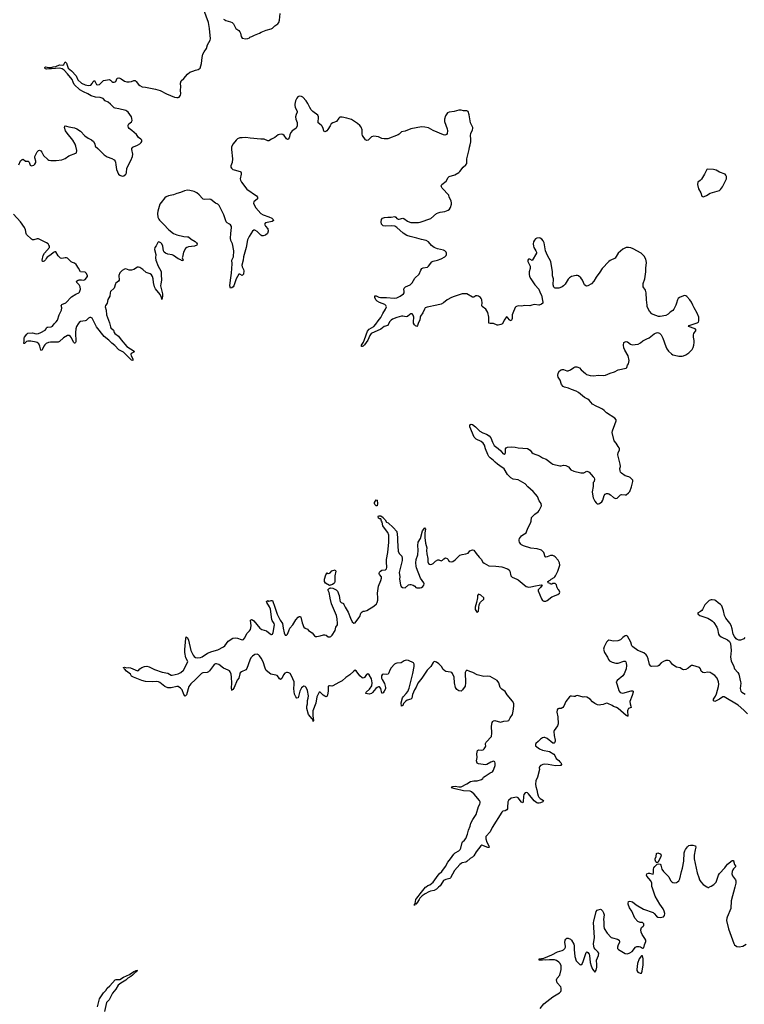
# Model space of a CAD drawing. Header units: inches. Extents: x 1474254 to 1647085, y 640389 to 772279.
# Tile 9 of 85: x 1514667 to 1527117, y 657991 to 674901. Entities that reach past the tile are written whole.
import ezdxf

# ---------------------------------------------------------------- set-up
doc = ezdxf.new("R2010")
doc.units = ezdxf.units.IN
doc.header["$MEASUREMENT"] = 0
for name, color, linetype in [('B5615', 7, 'Continuous'), ('B5616', 7, 'Continuous'), ('B5617', 7, 'Continuous'), ('B5625', 7, 'Continuous'), ('B5626', 7, 'Continuous'), ('B5627', 7, 'Continuous')]:
    doc.layers.add(name, color=color, linetype=linetype)

msp = doc.modelspace()

# ---------------------------------------------------------------- linework, layer by layer
at = {"layer": 'B5615', "color": 6, "elevation": 800}
msp.add_lwpolyline([(1516006, 657950), (1516037, 658083), (1516110, 658190), (1516145, 658230), (1516170, 658270), (1516214, 658306), (1516310, 658409), (1516325, 658415), (1516370, 658414), (1516390, 658419), (1516450, 658455), (1516556, 658504), (1516630, 658556), (1516657, 658563), (1516670, 658571), (1516693, 658570), (1516675, 658565), (1516673, 658550), (1516656, 658544), (1516603, 658490), (1516577, 658470), (1516523, 658437), (1516490, 658407), (1516404, 658356), (1516362, 658318), (1516317, 658250), (1516260, 658180), (1516207, 658070), (1516160, 658020), (1516122, 657870)], dxfattribs=at)
at = {"layer": 'B5616', "color": 6, "elevation": 800}
for points in [[(1516149, 670000), (1516143, 669990), (1516138, 669970), (1516154, 669910), (1516160, 669830), (1516212, 669692), (1516228, 669628), (1516236, 669610), (1516282, 669570), (1516290, 669527), (1516302, 669510), (1516364, 669464), (1516410, 669400), (1516507, 669287), (1516633, 669210), (1516626, 669190), (1516585, 669170), (1516578, 669150), (1516585, 669125), (1516610, 669078), (1516613, 669047), (1516590, 669053), (1516570, 669068), (1516501, 669141), (1516450, 669189), (1516369, 669230), (1516303, 669303), (1516250, 669345), (1516199, 669399), (1516119, 669459), (1515987, 669627), (1515910, 669773), (1515890, 669786), (1515870, 669784), (1515850, 669775), (1515810, 669736), (1515793, 669727), (1515750, 669725), (1515710, 669716), (1515690, 669703), (1515670, 669678), (1515644, 669630), (1515631, 669590), (1515626, 669530), (1515630, 669370), (1515624, 669356), (1515614, 669346), (1515610, 669345), (1515590, 669362), (1515556, 669436), (1515540, 669460), (1515515, 669475), (1515490, 669475), (1515422, 669438), (1515350, 669375), (1515330, 669364), (1515198, 669362), (1515164, 669356), (1515122, 669338), (1515101, 669319), (1515084, 669296), (1515050, 669222), (1515030, 669227), (1515015, 669295), (1514995, 669335), (1514970, 669355), (1514950, 669365), (1514859, 669379), (1514810, 669380), (1514786, 669374), (1514750, 669342), (1514741, 669341), (1514736, 669350), (1514745, 669375), (1514747, 669430), (1514752, 669450), (1514790, 669502), (1514810, 669518), (1514890, 669522), (1514950, 669508), (1514990, 669510), (1515033, 669527), (1515103, 669570), (1515122, 669590), (1515129, 669611), (1515140, 669620), (1515150, 669623), (1515210, 669624), (1515230, 669638), (1515262, 669678), (1515297, 669710), (1515318, 669742), (1515345, 669830), (1515387, 669910), (1515390, 669950), (1515380, 669990), (1515386, 670000)], [(1520000, 665187), (1519990, 665185), (1519923, 665223), (1519904, 665250), (1519905, 665290), (1519930, 665366), (1519950, 665401), (1519970, 665391), (1519990, 665393), (1520000, 665403)], [(1520000, 664966), (1519999, 664970), (1519982, 665062), (1519961, 665110), (1519990, 665136), (1520000, 665139)], [(1520000, 663459), (1519990, 663460), (1519970, 663455), (1519965, 663435), (1519966, 663370), (1519957, 663303), (1519953, 663287), (1519945, 663275), (1519930, 663272), (1519910, 663280), (1519881, 663301), (1519830, 663350), (1519810, 663350), (1519770, 663270), (1519758, 663162), (1519706, 663030), (1519702, 663010), (1519704, 662944), (1519717, 662863), (1519710, 662850), (1519704, 662884), (1519695, 662895), (1519690, 662895), (1519628, 662970), (1519601, 663070), (1519600, 663110), (1519610, 663150), (1519612, 663210), (1519626, 663250), (1519629, 663289), (1519610, 663382), (1519590, 663434), (1519570, 663451), (1519550, 663453), (1519530, 663444), (1519510, 663426), (1519479, 663370), (1519450, 663256), (1519430, 663246), (1519410, 663270), (1519390, 663315), (1519380, 663410), (1519386, 663490), (1519382, 663530), (1519340, 663630), (1519312, 663670), (1519290, 663685), (1519270, 663689), (1519250, 663687), (1519224, 663676), (1519202, 663650), (1519170, 663584), (1519150, 663570), (1519130, 663581), (1519115, 663610), (1519090, 663636), (1519070, 663645), (1519010, 663653), (1518983, 663663), (1518905, 663725), (1518884, 663764), (1518850, 663870), (1518818, 663938), (1518790, 663978), (1518770, 663995), (1518750, 664003), (1518710, 664001), (1518668, 663972), (1518641, 663939), (1518620, 663900), (1518570, 663758), (1518550, 663737), (1518480, 663700), (1518458, 663682), (1518451, 663669), (1518430, 663592), (1518405, 663555), (1518351, 663430), (1518330, 663397), (1518317, 663390), (1518310, 663379), (1518305, 663425), (1518313, 663507), (1518309, 663610), (1518301, 663661), (1518282, 663702), (1518270, 663717), (1518250, 663730), (1518170, 663763), (1518090, 663825), (1518050, 663838), (1518030, 663836), (1518010, 663825), (1517995, 663810), (1517930, 663716), (1517910, 663699), (1517890, 663690), (1517814, 663686), (1517790, 663674), (1517690, 663571), (1517610, 663497), (1517574, 663450), (1517533, 663307), (1517510, 663281), (1517490, 663310), (1517460, 663390), (1517430, 663422), (1517390, 663447), (1517370, 663447), (1517270, 663428), (1517210, 663428), (1517159, 663450), (1517076, 663516), (1517050, 663528), (1517010, 663534), (1516950, 663530), (1516830, 663536), (1516768, 663550), (1516623, 663610), (1516589, 663629), (1516570, 663659), (1516504, 663710), (1516468, 663750), (1516464, 663764), (1516450, 663770), (1516450, 663774), (1516470, 663779), (1516509, 663771), (1516530, 663776), (1516569, 663771), (1516690, 663720), (1516710, 663723), (1516731, 663750), (1516765, 663775), (1516810, 663792), (1516850, 663797), (1516890, 663787), (1516981, 663741), (1517113, 663693), (1517210, 663678), (1517270, 663646), (1517290, 663642), (1517390, 663666), (1517437, 663690), (1517483, 663730), (1517555, 663870), (1517552, 663892), (1517522, 663942), (1517506, 664030), (1517507, 664087), (1517524, 664276), (1517530, 664299), (1517550, 664285), (1517570, 664247), (1517607, 664067), (1517646, 663986), (1517664, 663964), (1517690, 663947), (1517730, 663942), (1517772, 663948), (1517800, 663960), (1517897, 664023), (1517968, 664052), (1518070, 664080), (1518168, 664130), (1518192, 664150), (1518252, 664228), (1518330, 664278), (1518376, 664284), (1518410, 664277), (1518470, 664254), (1518490, 664252), (1518510, 664257), (1518530, 664277), (1518578, 664362), (1518617, 664403), (1518633, 664427), (1518642, 664490), (1518632, 664588), (1518650, 664599), (1518670, 664594), (1518690, 664576), (1518792, 664450), (1518830, 664426), (1518910, 664403), (1518970, 664355), (1518990, 664341), (1518996, 664344), (1519010, 664350), (1519021, 664379), (1519048, 664510), (1519042, 664530), (1519005, 664585), (1519000, 664600), (1518975, 664775), (1518958, 664818), (1518912, 664890), (1518910, 664911), (1518930, 664925), (1518950, 664917), (1518970, 664918), (1518990, 664927), (1519010, 664923), (1519052, 664810), (1519089, 664689), (1519145, 664590), (1519185, 664530), (1519193, 664450), (1519209, 664370), (1519230, 664330), (1519250, 664330), (1519271, 664349), (1519290, 664406), (1519311, 664449), (1519363, 664510), (1519410, 664591), (1519450, 664639), (1519470, 664651), (1519490, 664651), (1519499, 664639), (1519520, 664540), (1519550, 664470), (1519570, 664451), (1519610, 664431), (1519630, 664410), (1519690, 664371), (1519730, 664319), (1519750, 664309), (1519770, 664308), (1519830, 664317), (1519890, 664337), (1519910, 664338), (1519932, 664332), (1519970, 664302), (1519990, 664299), (1520000, 664304)]]:
    msp.add_lwpolyline(points, dxfattribs=at)
at = {"layer": 'B5617', "color": 6, "elevation": 800}
for points in [[(1514650, 672410), (1514684, 672476), (1514710, 672498), (1514730, 672503), (1514770, 672473), (1514811, 672471), (1514832, 672452), (1514850, 672405), (1514870, 672390), (1514910, 672403), (1514930, 672419), (1514945, 672450), (1514945, 672470), (1514928, 672530), (1514928, 672550), (1514970, 672631), (1514990, 672657), (1515010, 672661), (1515030, 672647), (1515050, 672623), (1515077, 672570), (1515150, 672501), (1515170, 672488), (1515204, 672484), (1515297, 672483), (1515390, 672493), (1515450, 672516), (1515510, 672561), (1515632, 672608), (1515643, 672617), (1515648, 672652), (1515633, 672730), (1515622, 672762), (1515581, 672830), (1515482, 672950), (1515457, 672990), (1515436, 673050), (1515441, 673070), (1515450, 673078), (1515470, 673075), (1515510, 673059), (1515610, 673043), (1515650, 673024), (1515710, 672985), (1515788, 672908), (1515846, 672866), (1515899, 672839), (1515935, 672810), (1515956, 672770), (1515966, 672726), (1516010, 672691), (1516119, 672579), (1516170, 672543), (1516250, 672519), (1516290, 672494), (1516310, 672470), (1516315, 672455), (1516318, 672410), (1516332, 672330), (1516366, 672250), (1516390, 672229), (1516430, 672213), (1516458, 672222), (1516490, 672249), (1516502, 672270), (1516508, 672352), (1516578, 672482), (1516603, 672550), (1516610, 672590), (1516592, 672670), (1516596, 672690), (1516609, 672710), (1516622, 672718), (1516690, 672745), (1516729, 672770), (1516753, 672790), (1516766, 672810), (1516764, 672830), (1516758, 672838), (1516749, 672850), (1516710, 672877), (1516677, 672930), (1516597, 672997), (1516550, 673030), (1516535, 673050), (1516530, 673070), (1516532, 673090), (1516545, 673110), (1516590, 673148), (1516598, 673170), (1516594, 673206), (1516586, 673230), (1516562, 673270), (1516530, 673311), (1516510, 673329), (1516490, 673339), (1516370, 673371), (1516310, 673380), (1516290, 673388), (1516230, 673450), (1516190, 673484), (1516134, 673510), (1516102, 673550), (1516050, 673565), (1515970, 673573), (1515894, 673594), (1515838, 673630), (1515762, 673662), (1515698, 673698), (1515606, 673790), (1515586, 673826), (1515571, 673871), (1515491, 673971), (1515433, 674033), (1515396, 674056), (1515350, 674067), (1515214, 674054), (1515170, 674057), (1515130, 674049), (1515110, 674056), (1515098, 674070), (1515100, 674080), (1515110, 674090), (1515170, 674077), (1515210, 674080), (1515241, 674090), (1515290, 674098), (1515350, 674127), (1515410, 674117), (1515427, 674133), (1515450, 674179), (1515473, 674153), (1515503, 674070), (1515560, 674020), (1515636, 673936), (1515668, 673868), (1515730, 673811), (1515790, 673780), (1515849, 673771), (1515890, 673777), (1515914, 673806), (1515930, 673839), (1515950, 673855), (1515989, 673789), (1516010, 673781), (1516038, 673790), (1516106, 673854), (1516210, 673874), (1516230, 673865), (1516250, 673842), (1516269, 673829), (1516290, 673825), (1516310, 673833), (1516318, 673842), (1516345, 673895), (1516370, 673901), (1516390, 673897), (1516410, 673887), (1516470, 673843), (1516510, 673832), (1516550, 673832), (1516590, 673840), (1516630, 673855), (1516650, 673854), (1516670, 673840), (1516709, 673790), (1516730, 673770), (1516770, 673750), (1516830, 673744), (1517002, 673710), (1517083, 673683), (1517190, 673625), (1517330, 673571), (1517370, 673563), (1517390, 673563), (1517408, 673570), (1517430, 673602), (1517437, 673630), (1517433, 673690), (1517438, 673750), (1517433, 673810), (1517440, 673850), (1517490, 673890), (1517553, 673967), (1517590, 674000), (1517644, 674016), (1517690, 674035), (1517734, 674046), (1517770, 674067), (1517794, 674146), (1517802, 674250), (1517814, 674306), (1517837, 674350), (1517876, 674404), (1517897, 674470), (1517939, 674550), (1517943, 674570), (1517927, 674750), (1517909, 674850), (1517830, 675070)], [(1518170, 674911), (1518190, 674897), (1518210, 674886), (1518290, 674863), (1518316, 674850), (1518339, 674830), (1518383, 674750), (1518433, 674713), (1518451, 674691), (1518461, 674670), (1518471, 674610), (1518490, 674586), (1518550, 674571), (1518590, 674579), (1518614, 674590), (1518621, 674599), (1518655, 674610), (1518703, 674637), (1518789, 674670), (1518815, 674685), (1518901, 674719), (1518990, 674743), (1519010, 674753), (1519050, 674795), (1519105, 674830), (1519117, 674850), (1519130, 674892), (1519140, 675010)], [(1520000, 673079), (1519964, 673016), (1519945, 672990), (1519930, 672979), (1519910, 672975), (1519901, 672981), (1519891, 672991), (1519882, 673030), (1519864, 673070), (1519850, 673090), (1519797, 673130), (1519801, 673230), (1519790, 673260), (1519704, 673324), (1519674, 673354), (1519650, 673390), (1519620, 673460), (1519590, 673506), (1519532, 673570), (1519510, 673580), (1519470, 673585), (1519445, 673575), (1519427, 673553), (1519409, 673510), (1519396, 673450), (1519395, 673430), (1519401, 673390), (1519433, 673330), (1519433, 673310), (1519415, 673270), (1519408, 673230), (1519414, 673190), (1519433, 673133), (1519435, 673105), (1519432, 673070), (1519410, 673030), (1519350, 672992), (1519330, 672968), (1519310, 672930), (1519305, 672890), (1519297, 672870), (1519278, 672850), (1519270, 672844), (1519250, 672855), (1519213, 672913), (1519190, 672929), (1519167, 672933), (1519130, 672930), (1519110, 672921), (1519050, 672879), (1518993, 672850), (1518950, 672822), (1518930, 672821), (1518870, 672848), (1518850, 672851), (1518808, 672848), (1518630, 672864), (1518550, 672879), (1518490, 672870), (1518450, 672870), (1518410, 672853), (1518384, 672830), (1518333, 672770), (1518314, 672730), (1518309, 672710), (1518309, 672670), (1518326, 672510), (1518318, 672450), (1518294, 672390), (1518295, 672370), (1518306, 672350), (1518330, 672330), (1518350, 672321), (1518453, 672293), (1518466, 672286), (1518475, 672270), (1518475, 672250), (1518457, 672170), (1518462, 672142), (1518479, 672110), (1518572, 671990), (1518735, 671875), (1518754, 671850), (1518753, 671827), (1518692, 671770), (1518687, 671750), (1518699, 671710), (1518726, 671670), (1518812, 671570), (1518850, 671549), (1518950, 671516), (1518999, 671490), (1519022, 671470), (1519030, 671450), (1519005, 671435), (1518891, 671410), (1518872, 671390), (1518890, 671356), (1518928, 671308), (1518938, 671270), (1518925, 671230), (1518890, 671199), (1518850, 671186), (1518830, 671189), (1518810, 671201), (1518750, 671266), (1518710, 671288), (1518690, 671288), (1518665, 671270), (1518610, 671178), (1518582, 671118), (1518557, 670990), (1518513, 670830), (1518506, 670770), (1518486, 670686), (1518490, 670655), (1518512, 670610), (1518516, 670590), (1518510, 670530), (1518490, 670510), (1518450, 670533), (1518430, 670528), (1518386, 670450), (1518346, 670330), (1518335, 670310), (1518310, 670293), (1518290, 670291), (1518277, 670330), (1518288, 670430), (1518307, 670550), (1518317, 670710), (1518315, 670770), (1518342, 670830), (1518349, 670929), (1518325, 671050), (1518298, 671110), (1518290, 671150), (1518293, 671230), (1518309, 671330), (1518304, 671350), (1518290, 671375), (1518270, 671391), (1518230, 671410), (1518217, 671430), (1518174, 671550), (1518092, 671710), (1518070, 671730), (1518030, 671752), (1517950, 671812), (1517930, 671817), (1517850, 671811), (1517821, 671821), (1517806, 671830), (1517750, 671895), (1517710, 671930), (1517668, 671950), (1517592, 671970), (1517550, 671971), (1517498, 671962), (1517429, 671931), (1517370, 671916), (1517310, 671892), (1517226, 671874), (1517183, 671857), (1517159, 671841), (1517096, 671764), (1517076, 671730), (1517043, 671610), (1517037, 671570), (1517043, 671510), (1517056, 671476), (1517070, 671458), (1517141, 671390), (1517228, 671290), (1517312, 671230), (1517370, 671204), (1517490, 671179), (1517550, 671174), (1517569, 671169), (1517613, 671130), (1517683, 671090), (1517706, 671070), (1517718, 671050), (1517711, 671030), (1517670, 671010), (1517570, 671000), (1517542, 670990), (1517514, 670970), (1517484, 670910), (1517463, 670823), (1517461, 670810), (1517476, 670770), (1517470, 670762), (1517450, 670766), (1517436, 670776), (1517390, 670792), (1517310, 670853), (1517290, 670861), (1517210, 670874), (1517170, 670891), (1517151, 670910), (1517141, 670930), (1517128, 671010), (1517111, 671050), (1517093, 671070), (1517070, 671081), (1517050, 671084), (1517043, 671077), (1517010, 671016), (1516989, 670991), (1516986, 670954), (1517006, 670870), (1517000, 670810), (1517007, 670770), (1517047, 670667), (1517094, 670590), (1517100, 670570), (1517098, 670522), (1517105, 670430), (1517090, 670362), (1517089, 670330), (1517119, 670190), (1517120, 670150), (1517110, 670097), (1517104, 670130), (1517079, 670179), (1517001, 670281), (1516984, 670310), (1516965, 670390), (1516963, 670450), (1516950, 670488), (1516930, 670517), (1516910, 670537), (1516840, 670560), (1516781, 670610), (1516730, 670644), (1516710, 670652), (1516690, 670650), (1516630, 670610), (1516590, 670597), (1516550, 670601), (1516490, 670620), (1516470, 670617), (1516430, 670591), (1516390, 670552), (1516372, 670510), (1516377, 670430), (1516363, 670410), (1516322, 670378), (1516314, 670366), (1516288, 670290), (1516229, 670230), (1516223, 670210), (1516218, 670150), (1516183, 670097), (1516169, 670031), (1516149, 670000)], [(1515386, 670000), (1515390, 670007), (1515462, 670038), (1515560, 670140), (1515630, 670187), (1515682, 670210), (1515696, 670224), (1515710, 670270), (1515709, 670310), (1515687, 670347), (1515650, 670390), (1515645, 670410), (1515670, 670425), (1515689, 670431), (1515730, 670434), (1515770, 670430), (1515790, 670440), (1515835, 670490), (1515835, 670510), (1515810, 670550), (1515790, 670562), (1515710, 670573), (1515676, 670636), (1515636, 670696), (1515610, 670717), (1515573, 670730), (1515550, 670745), (1515490, 670805), (1515470, 670813), (1515450, 670813), (1515390, 670798), (1515370, 670803), (1515330, 670845), (1515290, 670913), (1515270, 670916), (1515250, 670904), (1515200, 670860), (1515140, 670820), (1515122, 670798), (1515110, 670776), (1515090, 670755), (1515070, 670747), (1515060, 670750), (1515055, 670770), (1515071, 670850), (1515096, 670890), (1515180, 670990), (1515179, 671010), (1515169, 671030), (1515154, 671050), (1515127, 671070), (1514990, 671136), (1514970, 671136), (1514910, 671118), (1514890, 671120), (1514870, 671131), (1514787, 671210), (1514778, 671230), (1514766, 671290), (1514750, 671330), (1514682, 671430), (1514561, 671561)]]:
    msp.add_lwpolyline(points, dxfattribs=at)
at = {"layer": 'B5625', "color": 6, "elevation": 800}
for points in [[(1521865, 660000), (1521830, 659968), (1521787, 659947), (1521724, 659936), (1521696, 659924), (1521635, 659890), (1521585, 659855), (1521544, 659816), (1521533, 659790), (1521490, 659728), (1521478, 659722), (1521470, 659707), (1521452, 659708), (1521450, 659689), (1521449, 659709), (1521460, 659720), (1521476, 659790), (1521490, 659815), (1521516, 659844), (1521546, 659890), (1521642, 660000)], [(1523610, 657918), (1523670, 657999), (1523830, 658118), (1523943, 658190), (1523964, 658210), (1523973, 658230), (1523973, 658270), (1523964, 658290), (1523902, 658362), (1523888, 658410), (1523901, 658439), (1523946, 658494), (1523970, 658590), (1523968, 658650), (1523954, 658694), (1523930, 658716), (1523890, 658742), (1523855, 658755), (1523770, 658755), (1523710, 658747), (1523650, 658756), (1523642, 658750), (1523610, 658746), (1523590, 658750), (1523592, 658770), (1523670, 658783), (1523810, 658841), (1523910, 658891), (1523988, 658912), (1524010, 658924), (1524032, 658948), (1524044, 658970), (1524046, 658990), (1524033, 659050), (1524039, 659090), (1524050, 659110), (1524070, 659125), (1524090, 659128), (1524130, 659112), (1524150, 659093), (1524190, 659026), (1524196, 658996), (1524196, 658930), (1524205, 658810), (1524230, 658737), (1524290, 658674), (1524310, 658668), (1524330, 658687), (1524350, 658728), (1524402, 658878), (1524410, 658891), (1524430, 658880), (1524450, 658854), (1524459, 658830), (1524466, 658710), (1524484, 658650), (1524510, 658594), (1524530, 658563), (1524550, 658542), (1524570, 658578), (1524581, 658630), (1524583, 658670), (1524576, 658750), (1524611, 658830), (1524616, 658870), (1524602, 658890), (1524555, 658935), (1524540, 658960), (1524530, 658990), (1524528, 659030), (1524544, 659136), (1524526, 659394), (1524530, 659421), (1524574, 659586), (1524590, 659606), (1524604, 659616), (1524646, 659626), (1524660, 659620), (1524678, 659598), (1524699, 659559), (1524707, 659530), (1524700, 659450), (1524705, 659410), (1524701, 659330), (1524709, 659290), (1524760, 659210), (1524830, 659140), (1524850, 659130), (1524941, 659110), (1524968, 659090), (1524974, 659070), (1524970, 659050), (1524950, 659010), (1524937, 658970), (1524940, 658950), (1524954, 658930), (1525070, 658866), (1525110, 658860), (1525150, 658876), (1525190, 658899), (1525250, 658970), (1525270, 658982), (1525310, 658984), (1525336, 658976), (1525370, 658957), (1525390, 658958), (1525402, 659010), (1525423, 659070), (1525423, 659090), (1525410, 659120), (1525360, 659190), (1525344, 659230), (1525338, 659270), (1525348, 659312), (1525381, 659330), (1525390, 659345), (1525389, 659370), (1525370, 659395), (1525330, 659397), (1525290, 659413), (1525238, 659470), (1525182, 659590), (1525144, 659650), (1525124, 659710), (1525122, 659730), (1525125, 659750), (1525130, 659757), (1525150, 659762), (1525196, 659750), (1525262, 659702), (1525387, 659627), (1525550, 659566), (1525570, 659550), (1525610, 659503), (1525630, 659490), (1525670, 659482), (1525730, 659491), (1525745, 659515), (1525749, 659549), (1525742, 659590), (1525723, 659630), (1525664, 659710), (1525587, 659847), (1525533, 660000)], [(1526486, 660000), (1526490, 659996), (1526510, 659999), (1526511, 660000)], [(1526952, 660000), (1526894, 659766), (1526886, 659634), (1526821, 659490), (1526815, 659470), (1526814, 659430), (1526845, 659285), (1526936, 659036), (1526950, 659013), (1526990, 658983), (1527030, 658975), (1527090, 658990), (1527150, 659023)]]:
    msp.add_lwpolyline(points, dxfattribs=at)
msp.add_lwpolyline([(1525370, 658822), (1525350, 658821), (1525310, 658769), (1525282, 658690), (1525270, 658590), (1525273, 658570), (1525290, 658545), (1525330, 658524), (1525350, 658526), (1525362, 658558), (1525377, 658670), (1525381, 658770)], close=True, dxfattribs=at)
at = {"layer": 'B5626', "color": 6, "elevation": 800}
for points in [[(1520000, 665139), (1520010, 665143), (1520050, 665136), (1520082, 665122), (1520107, 665107), (1520126, 665086), (1520157, 665010), (1520169, 664930), (1520176, 664910), (1520190, 664889), (1520230, 664872), (1520239, 664859), (1520260, 664810), (1520310, 664724), (1520350, 664622), (1520382, 664562), (1520410, 664536), (1520430, 664544), (1520497, 664630), (1520510, 664650), (1520530, 664707), (1520550, 664732), (1520570, 664742), (1520590, 664741), (1520630, 664752), (1520754, 664826), (1520797, 664870), (1520808, 664892), (1520818, 664930), (1520820, 664970), (1520813, 665050), (1520833, 665170), (1520873, 665270), (1520884, 665310), (1520882, 665330), (1520850, 665370), (1520844, 665390), (1520848, 665410), (1520864, 665430), (1520890, 665446), (1520950, 665454), (1520968, 665470), (1520976, 665490), (1520967, 665590), (1520968, 665630), (1520995, 665750), (1521008, 665928), (1521007, 666050), (1520990, 666096), (1520933, 666170), (1520908, 666210), (1520896, 666270), (1520883, 666290), (1520870, 666326), (1520850, 666328), (1520830, 666342), (1520826, 666370), (1520830, 666382), (1520870, 666382), (1520910, 666354), (1520919, 666339), (1520946, 666310), (1520970, 666273), (1520999, 666259), (1521082, 666182), (1521146, 666110), (1521158, 666010), (1521156, 665950), (1521170, 665774), (1521190, 665733), (1521231, 665690), (1521239, 665650), (1521238, 665610), (1521187, 665407), (1521200, 665330), (1521193, 665290), (1521213, 665193), (1521224, 665164), (1521247, 665147), (1521290, 665144), (1521347, 665193), (1521370, 665202), (1521390, 665202), (1521429, 665189), (1521456, 665170), (1521471, 665151), (1521490, 665143), (1521550, 665145), (1521570, 665150), (1521593, 665167), (1521610, 665190), (1521614, 665210), (1521610, 665230), (1521556, 665310), (1521486, 665486), (1521477, 665517), (1521471, 665570), (1521479, 665630), (1521510, 665710), (1521513, 665790), (1521508, 665872), (1521513, 665930), (1521551, 665990), (1521590, 666123), (1521630, 666173), (1521636, 666170), (1521639, 666150), (1521631, 666089), (1521629, 666010), (1521638, 665910), (1521660, 665830), (1521657, 665783), (1521663, 665730), (1521681, 665650), (1521677, 665590), (1521690, 665564), (1521710, 665550), (1521730, 665545), (1521751, 665549), (1521770, 665560), (1521810, 665599), (1521850, 665624), (1521870, 665624), (1521910, 665607), (1521930, 665619), (1521956, 665644), (1521984, 665656), (1522014, 665650), (1522031, 665631), (1522042, 665602), (1522053, 665593), (1522090, 665589), (1522110, 665595), (1522150, 665624), (1522210, 665687), (1522230, 665702), (1522270, 665715), (1522330, 665725), (1522370, 665738), (1522403, 665777), (1522450, 665798), (1522470, 665791), (1522510, 665731), (1522559, 665670), (1522596, 665636), (1522627, 665587), (1522648, 665568), (1522730, 665519), (1522850, 665515), (1522950, 665502), (1523050, 665470), (1523076, 665450), (1523086, 665430), (1523108, 665350), (1523130, 665324), (1523210, 665294), (1523230, 665282), (1523370, 665168), (1523390, 665158), (1523410, 665154), (1523450, 665160), (1523530, 665180), (1523590, 665190), (1523633, 665193), (1523642, 665190), (1523616, 665150), (1523575, 665110), (1523573, 665090), (1523633, 664953), (1523650, 664928), (1523670, 664917), (1523710, 664915), (1523730, 664924), (1523809, 664991), (1523913, 665030), (1523941, 665050), (1523949, 665070), (1523930, 665109), (1523917, 665117), (1523910, 665138), (1523903, 665143), (1523890, 665193), (1523870, 665216), (1523863, 665217), (1523830, 665218), (1523812, 665208), (1523790, 665208), (1523779, 665219), (1523746, 665230), (1523739, 665250), (1523761, 665259), (1523767, 665270), (1523784, 665276), (1523799, 665290), (1523850, 665319), (1523864, 665330), (1523875, 665350), (1523913, 665430), (1523947, 665530), (1523942, 665570), (1523918, 665618), (1523870, 665674), (1523850, 665690), (1523830, 665696), (1523790, 665697), (1523730, 665674), (1523710, 665670), (1523694, 665674), (1523670, 665750), (1523630, 665789), (1523556, 665816), (1523450, 665826), (1523325, 665865), (1523290, 665883), (1523276, 665896), (1523254, 665930), (1523247, 665950), (1523247, 665970), (1523257, 665990), (1523290, 666035), (1523310, 666055), (1523369, 666090), (1523377, 666103), (1523397, 666170), (1523446, 666254), (1523456, 666290), (1523461, 666350), (1523516, 666410), (1523574, 666450), (1523595, 666470), (1523631, 666550), (1523626, 666590), (1523590, 666638), (1523562, 666710), (1523532, 666750), (1523490, 666798), (1523397, 666877), (1523353, 666930), (1523230, 666996), (1523148, 667008), (1523103, 667030), (1523050, 667089), (1522989, 667189), (1522916, 667236), (1522879, 667270), (1522839, 667299), (1522810, 667333), (1522750, 667374), (1522730, 667400), (1522710, 667436), (1522670, 667530), (1522651, 667591), (1522630, 667630), (1522597, 667657), (1522510, 667697), (1522475, 667730), (1522401, 667910), (1522402, 667930), (1522410, 667947), (1522425, 667955), (1522450, 667946), (1522501, 667910), (1522543, 667863), (1522576, 667836), (1522626, 667806), (1522690, 667785), (1522734, 667754), (1522760, 667720), (1522790, 667644), (1522822, 667590), (1522890, 667537), (1522935, 667495), (1522970, 667452), (1522990, 667440), (1523007, 667453), (1523014, 667470), (1523012, 667530), (1523026, 667550), (1523050, 667562), (1523110, 667565), (1523179, 667559), (1523230, 667548), (1523390, 667537), (1523437, 667510), (1523469, 667469), (1523491, 667450), (1523596, 667410), (1523650, 667376), (1523715, 667355), (1523810, 667278), (1523830, 667266), (1523950, 667237), (1523970, 667237), (1524010, 667248), (1524050, 667244), (1524099, 667219), (1524138, 667170), (1524188, 667148), (1524310, 667120), (1524359, 667121), (1524410, 667147), (1524430, 667142), (1524450, 667128), (1524523, 667050), (1524537, 667030), (1524544, 667010), (1524539, 666970), (1524522, 666950), (1524518, 666930), (1524521, 666881), (1524506, 666790), (1524507, 666750), (1524522, 666690), (1524550, 666631), (1524570, 666603), (1524590, 666587), (1524610, 666585), (1524630, 666593), (1524670, 666620), (1524688, 666650), (1524708, 666732), (1524726, 666754), (1524750, 666765), (1524770, 666765), (1524790, 666758), (1524819, 666739), (1524870, 666693), (1524890, 666682), (1524910, 666679), (1524934, 666686), (1524990, 666739), (1525010, 666747), (1525070, 666739), (1525090, 666743), (1525130, 666775), (1525150, 666798), (1525180, 666880), (1525203, 666970), (1525200, 666990), (1525190, 667005), (1525157, 667037), (1525132, 667052), (1525070, 667065), (1525009, 667110), (1524992, 667130), (1524983, 667150), (1524980, 667190), (1524988, 667230), (1524987, 667270), (1524942, 667430), (1524950, 667470), (1524972, 667510), (1524974, 667530), (1524967, 667550), (1524950, 667570), (1524916, 667630), (1524880, 667670), (1524848, 667810), (1524850, 667838), (1524895, 667950), (1524914, 668010), (1524914, 668030), (1524890, 668057), (1524750, 668150), (1524710, 668189), (1524681, 668210), (1524637, 668237), (1524570, 668264), (1524510, 668298), (1524450, 668368), (1524430, 668382), (1524370, 668411), (1524270, 668500), (1524230, 668521), (1524150, 668548), (1524094, 668574), (1524030, 668590), (1524004, 668604), (1523975, 668635), (1523956, 668710), (1523921, 668761), (1523916, 668790), (1523921, 668830), (1523941, 668870), (1523970, 668890), (1523990, 668894), (1524010, 668892), (1524070, 668870), (1524090, 668869), (1524130, 668885), (1524190, 668930), (1524210, 668937), (1524237, 668937), (1524255, 668935), (1524283, 668923), (1524312, 668890), (1524390, 668825), (1524408, 668810), (1524430, 668801), (1524470, 668792), (1524526, 668786), (1524610, 668795), (1524690, 668789), (1524730, 668797), (1524810, 668829), (1524887, 668853), (1524950, 668888), (1525086, 668914), (1525099, 668930), (1525109, 668970), (1525130, 668992), (1525141, 669050), (1525120, 669130), (1525066, 669226), (1525050, 669264), (1525043, 669310), (1525050, 669356), (1525069, 669370), (1525090, 669372), (1525110, 669366), (1525160, 669330), (1525190, 669318), (1525293, 669327), (1525335, 669350), (1525375, 669385), (1525441, 669418), (1525485, 669435), (1525570, 669507), (1525590, 669517), (1525626, 669526), (1525659, 669519), (1525688, 669488), (1525718, 669430), (1525768, 669290), (1525787, 669250), (1525815, 669210), (1525865, 669165), (1525890, 669147), (1525917, 669137), (1525990, 669122), (1526050, 669122), (1526070, 669126), (1526110, 669144), (1526162, 669178), (1526194, 669206), (1526222, 669238), (1526240, 669270), (1526251, 669310), (1526256, 669356), (1526254, 669390), (1526242, 669450), (1526245, 669490), (1526252, 669510), (1526289, 669570), (1526270, 669591), (1526159, 669630), (1526169, 669650), (1526310, 669692), (1526332, 669708), (1526338, 669730), (1526333, 669790), (1526310, 669861), (1526258, 669950), (1526232, 670000)], [(1521836, 670000), (1521670, 669964), (1521636, 669950), (1521620, 669930), (1521594, 669866), (1521556, 669810), (1521548, 669790), (1521540, 669740), (1521517, 669703), (1521504, 669650), (1521490, 669630), (1521470, 669641), (1521450, 669663), (1521436, 669690), (1521433, 669710), (1521439, 669790), (1521430, 669825), (1521410, 669848), (1521390, 669847), (1521370, 669836), (1521330, 669805), (1521310, 669800), (1521250, 669810), (1521230, 669808), (1521150, 669786), (1521070, 669756), (1521050, 669741), (1521024, 669710), (1520991, 669649), (1520930, 669633), (1520870, 669585), (1520708, 669512), (1520682, 669478), (1520650, 669398), (1520590, 669316), (1520570, 669296), (1520551, 669289), (1520538, 669290), (1520538, 669310), (1520577, 669363), (1520594, 669406), (1520641, 669550), (1520670, 669584), (1520750, 669632), (1520789, 669670), (1520826, 669730), (1520870, 669784), (1520905, 669855), (1520950, 669930), (1520967, 669970), (1520961, 669990), (1520952, 670000)], [(1523468, 670000), (1523430, 669989), (1523347, 669993), (1523290, 669980), (1523230, 669985), (1523203, 669977), (1523190, 669970), (1523182, 669958), (1523138, 669862), (1523129, 669830), (1523130, 669769), (1523125, 669750), (1523111, 669730), (1523090, 669742), (1523050, 669785), (1523030, 669796), (1522990, 669742), (1522960, 669680), (1522936, 669664), (1522890, 669652), (1522870, 669656), (1522810, 669685), (1522750, 669683), (1522729, 669689), (1522725, 669710), (1522727, 669790), (1522709, 669870), (1522674, 669930), (1522616, 669976), (1522610, 669990), (1522610, 670000)], [(1523592, 670000), (1523590, 669999), (1523585, 670000)], [(1525940, 670000), (1525909, 669931), (1525890, 669909), (1525843, 669877), (1525810, 669846), (1525770, 669823), (1525670, 669803), (1525643, 669803), (1525550, 669836), (1525529, 669849), (1525490, 669895), (1525450, 669970), (1525447, 670000)], [(1520000, 665403), (1520030, 665433), (1520090, 665453), (1520102, 665430), (1520084, 665350), (1520082, 665250), (1520076, 665230), (1520065, 665215), (1520041, 665199), (1520010, 665189), (1520000, 665187)], [(1520000, 664304), (1520013, 664310), (1520035, 664330), (1520086, 664410), (1520100, 664470), (1520125, 664510), (1520127, 664533), (1520121, 664610), (1520110, 664670), (1520024, 664870), (1520000, 664966)], [(1527128, 664292), (1527110, 664270), (1527098, 664262), (1527050, 664246), (1527025, 664245), (1526996, 664256), (1526978, 664270), (1526946, 664310), (1526928, 664350), (1526910, 664441), (1526890, 664495), (1526870, 664534), (1526801, 664621), (1526775, 664670), (1526758, 664750), (1526730, 664833), (1526710, 664858), (1526670, 664884), (1526630, 664922), (1526610, 664931), (1526565, 664935), (1526545, 664935), (1526515, 664925), (1526441, 664850), (1526397, 664770), (1526385, 664755), (1526363, 664737), (1526314, 664710), (1526322, 664690), (1526352, 664670), (1526490, 664623), (1526550, 664590), (1526570, 664573), (1526592, 664550), (1526646, 664470), (1526658, 664438), (1526674, 664350), (1526684, 664330), (1526721, 664301), (1526830, 664250), (1526863, 664223), (1526878, 664190), (1526890, 664070), (1526882, 663950), (1526892, 663890), (1526906, 663850), (1526930, 663810), (1526947, 663750), (1527007, 663687), (1527022, 663662), (1527054, 663530), (1527055, 663505), (1527045, 663415), (1527058, 663370), (1527072, 663350), (1527130, 663317)], [(1527170, 662977), (1527110, 663044), (1527010, 663128), (1526770, 663272), (1526750, 663271), (1526691, 663229), (1526610, 663194), (1526590, 663204), (1526588, 663230), (1526620, 663280), (1526637, 663323), (1526674, 663450), (1526680, 663490), (1526672, 663530), (1526650, 663592), (1526610, 663637), (1526550, 663680), (1526530, 663690), (1526490, 663694), (1526430, 663682), (1526407, 663687), (1526377, 663710), (1526364, 663750), (1526350, 663773), (1526230, 663807), (1526210, 663807), (1526190, 663798), (1526150, 663766), (1526110, 663742), (1526075, 663735), (1526058, 663738), (1526013, 663770), (1525950, 663783), (1525907, 663807), (1525885, 663825), (1525850, 663871), (1525830, 663888), (1525810, 663895), (1525770, 663893), (1525730, 663880), (1525690, 663854), (1525650, 663810), (1525630, 663799), (1525530, 663792), (1525510, 663800), (1525488, 663828), (1525466, 663926), (1525448, 663968), (1525430, 663991), (1525390, 664027), (1525285, 664065), (1525201, 664130), (1525186, 664150), (1525165, 664210), (1525110, 664315), (1525090, 664322), (1525070, 664317), (1525030, 664292), (1524988, 664252), (1524946, 664234), (1524870, 664225), (1524790, 664243), (1524770, 664236), (1524750, 664212), (1524710, 664130), (1524700, 664090), (1524714, 664030), (1524767, 663950), (1524785, 663910), (1524803, 663890), (1524845, 663865), (1524910, 663849), (1524950, 663848), (1525050, 663882), (1525063, 663883), (1525070, 663883), (1525083, 663870), (1525090, 663851), (1525093, 663810), (1525087, 663750), (1525053, 663667), (1525030, 663634), (1524934, 663550), (1524918, 663530), (1524919, 663510), (1524935, 663475), (1524960, 663380), (1524966, 663366), (1524987, 663347), (1525030, 663332), (1525173, 663373), (1525194, 663374), (1525206, 663366), (1525209, 663349), (1525193, 663293), (1525153, 663190), (1525154, 663154), (1525170, 663110), (1525171, 663090), (1525129, 663071), (1525114, 663050), (1525108, 663030), (1525118, 662942), (1525110, 662936), (1525104, 662944), (1525090, 662950), (1524950, 663073), (1524919, 663090), (1524870, 663107), (1524844, 663124), (1524770, 663158), (1524750, 663161), (1524690, 663139), (1524652, 663132), (1524630, 663130), (1524594, 663134), (1524550, 663155), (1524510, 663187), (1524467, 663230), (1524410, 663263), (1524370, 663270), (1524348, 663268), (1524250, 663295), (1524230, 663289), (1524210, 663277), (1524190, 663276), (1524150, 663284), (1524130, 663281), (1524114, 663270), (1524050, 663189), (1524016, 663110), (1524002, 663090), (1523970, 663070), (1523930, 663069), (1523916, 663064), (1523903, 663050), (1523897, 663010), (1523916, 662930), (1523918, 662810), (1523906, 662774), (1523849, 662691), (1523844, 662676), (1523849, 662610), (1523868, 662530), (1523867, 662510), (1523858, 662482), (1523850, 662475), (1523830, 662478), (1523730, 662558), (1523690, 662574), (1523670, 662574), (1523650, 662569), (1523613, 662547), (1523576, 662504), (1523538, 662470), (1523528, 662450), (1523532, 662430), (1523596, 662376), (1523650, 662353), (1523771, 662331), (1523844, 662284), (1523862, 662262), (1523882, 662210), (1523930, 662176), (1523950, 662156), (1523969, 662130), (1523977, 662110), (1523966, 662094), (1523951, 662090), (1523872, 662088), (1523748, 662112), (1523690, 662116), (1523653, 662110), (1523630, 662099), (1523615, 662090), (1523600, 662070), (1523595, 662050), (1523596, 662024), (1523566, 661894), (1523533, 661827), (1523529, 661771), (1523536, 661730), (1523555, 661675), (1523565, 661610), (1523577, 661570), (1523588, 661548), (1523608, 661528), (1523668, 661490), (1523654, 661470), (1523616, 661450), (1523590, 661443), (1523570, 661443), (1523550, 661453), (1523508, 661488), (1523410, 661605), (1523390, 661623), (1523370, 661629), (1523350, 661621), (1523327, 661593), (1523322, 661558), (1523319, 661470), (1523310, 661449), (1523290, 661465), (1523230, 661538), (1523210, 661548), (1523110, 661529), (1523067, 661490), (1523055, 661470), (1523050, 661370), (1523046, 661350), (1523035, 661330), (1523010, 661316), (1522970, 661305), (1522950, 661290), (1522787, 661030), (1522748, 660952), (1522678, 660870), (1522674, 660850), (1522677, 660830), (1522695, 660775), (1522726, 660710), (1522732, 660690), (1522730, 660682), (1522710, 660682), (1522610, 660722), (1522590, 660714), (1522510, 660610), (1522470, 660540), (1522450, 660515), (1522405, 660495), (1522350, 660444), (1522330, 660434), (1522270, 660421), (1522250, 660410), (1522229, 660391), (1522138, 660290), (1522070, 660165), (1522056, 660150), (1521990, 660137), (1521950, 660115), (1521929, 660091), (1521894, 660026), (1521865, 660000)], [(1521642, 660000), (1521651, 660010), (1521682, 660030), (1521717, 660043), (1521773, 660087), (1521856, 660210), (1521873, 660230), (1521919, 660270), (1521985, 660355), (1522026, 660434), (1522071, 660489), (1522129, 660571), (1522150, 660590), (1522210, 660627), (1522235, 660650), (1522248, 660672), (1522269, 660771), (1522277, 660783), (1522310, 660807), (1522330, 660838), (1522359, 660910), (1522378, 660982), (1522409, 661050), (1522421, 661099), (1522454, 661166), (1522508, 661250), (1522553, 661387), (1522572, 661430), (1522578, 661450), (1522577, 661470), (1522566, 661490), (1522478, 661598), (1522430, 661640), (1522409, 661649), (1522290, 661658), (1522149, 661690), (1522084, 661710), (1522101, 661730), (1522150, 661738), (1522210, 661724), (1522255, 661725), (1522350, 661775), (1522410, 661819), (1522471, 661831), (1522530, 661831), (1522599, 661850), (1522625, 661870), (1522639, 661890), (1522663, 661910), (1522750, 661966), (1522790, 661986), (1522808, 662010), (1522816, 662030), (1522834, 662090), (1522835, 662130), (1522830, 662155), (1522810, 662169), (1522761, 662150), (1522691, 662109), (1522670, 662102), (1522550, 662118), (1522530, 662130), (1522518, 662170), (1522529, 662230), (1522524, 662290), (1522531, 662349), (1522550, 662363), (1522610, 662358), (1522630, 662362), (1522650, 662376), (1522673, 662410), (1522676, 662430), (1522669, 662450), (1522671, 662470), (1522681, 662490), (1522772, 662590), (1522780, 662650), (1522773, 662770), (1522787, 662830), (1522799, 662850), (1522810, 662859), (1522830, 662863), (1522930, 662836), (1522985, 662855), (1523050, 662857), (1523070, 662865), (1523092, 662910), (1523133, 662967), (1523148, 663028), (1523160, 663110), (1523157, 663157), (1523137, 663197), (1523043, 663303), (1523010, 663362), (1522950, 663405), (1522925, 663430), (1522902, 663510), (1522870, 663550), (1522750, 663622), (1522710, 663627), (1522642, 663622), (1522530, 663648), (1522453, 663690), (1522404, 663704), (1522350, 663729), (1522330, 663715), (1522322, 663690), (1522328, 663510), (1522323, 663457), (1522276, 663390), (1522250, 663369), (1522214, 663374), (1522178, 663398), (1522153, 663433), (1522138, 663510), (1522134, 663610), (1522106, 663670), (1522090, 663687), (1522070, 663697), (1521990, 663707), (1521970, 663716), (1521942, 663742), (1521912, 663792), (1521870, 663839), (1521830, 663868), (1521810, 663875), (1521790, 663876), (1521770, 663863), (1521730, 663790), (1521669, 663730), (1521574, 663590), (1521510, 663506), (1521481, 663439), (1521450, 663390), (1521416, 663310), (1521405, 663250), (1521386, 663234), (1521327, 663213), (1521302, 663198), (1521264, 663156), (1521250, 663124), (1521230, 663110), (1521222, 663170), (1521246, 663254), (1521261, 663279), (1521310, 663331), (1521336, 663364), (1521360, 663420), (1521385, 663535), (1521423, 663670), (1521444, 663790), (1521447, 663830), (1521433, 663853), (1521350, 663893), (1521310, 663901), (1521271, 663890), (1521224, 663856), (1521150, 663851), (1521130, 663845), (1521109, 663831), (1521051, 663770), (1521026, 663730), (1521010, 663682), (1520997, 663663), (1520970, 663655), (1520910, 663659), (1520896, 663650), (1520886, 663630), (1520885, 663590), (1520893, 663570), (1520938, 663498), (1520951, 663430), (1520950, 663410), (1520930, 663367), (1520910, 663338), (1520894, 663334), (1520890, 663333), (1520873, 663413), (1520850, 663441), (1520830, 663444), (1520810, 663433), (1520787, 663413), (1520730, 663345), (1520710, 663328), (1520670, 663320), (1520642, 663322), (1520612, 663330), (1520619, 663350), (1520677, 663403), (1520717, 663463), (1520725, 663510), (1520710, 663578), (1520670, 663652), (1520650, 663667), (1520625, 663655), (1520590, 663606), (1520570, 663594), (1520550, 663597), (1520510, 663631), (1520450, 663720), (1520430, 663727), (1520410, 663714), (1520340, 663650), (1520270, 663602), (1520210, 663548), (1520150, 663520), (1520050, 663460), (1520030, 663456), (1520000, 663459)], [(1525533, 660000), (1525530, 660010), (1525530, 660074), (1525510, 660110), (1525441, 660190), (1525435, 660210), (1525441, 660230), (1525470, 660245), (1525490, 660245), (1525530, 660231), (1525552, 660228), (1525557, 660250), (1525556, 660310), (1525563, 660337), (1525580, 660360), (1525622, 660398), (1525650, 660403), (1525670, 660395), (1525681, 660381), (1525703, 660310), (1525726, 660270), (1525819, 660179), (1525850, 660118), (1525870, 660092), (1525890, 660081), (1525910, 660077), (1525950, 660084), (1525970, 660094), (1525990, 660110), (1526010, 660144), (1526036, 660270), (1526055, 660330), (1526080, 660450), (1526085, 660590), (1526095, 660625), (1526108, 660652), (1526142, 660698), (1526164, 660716), (1526190, 660723), (1526230, 660723), (1526270, 660714), (1526276, 660710), (1526286, 660690), (1526270, 660641), (1526254, 660550), (1526253, 660490), (1526306, 660250), (1526338, 660170), (1526350, 660127), (1526370, 660094), (1526410, 660051), (1526476, 660010), (1526486, 660000)], [(1526511, 660000), (1526521, 660010), (1526550, 660022), (1526594, 660050), (1526618, 660070), (1526632, 660090), (1526673, 660207), (1526690, 660237), (1526785, 660335), (1526810, 660376), (1526830, 660397), (1526910, 660460), (1526930, 660459), (1526933, 660453), (1526950, 660391), (1526965, 660370), (1526966, 660350), (1526930, 660317), (1526919, 660301), (1526909, 660270), (1526903, 660230), (1526915, 660195), (1526966, 660130), (1526971, 660110), (1526969, 660070), (1526952, 660000)]]:
    msp.add_lwpolyline(points, dxfattribs=at)
for points in [[(1520790, 666552), (1520770, 666573), (1520764, 666590), (1520764, 666610), (1520790, 666652), (1520807, 666647), (1520810, 666642), (1520815, 666590), (1520810, 666553)], [(1522550, 665035), (1522531, 665010), (1522531, 664970), (1522516, 664890), (1522491, 664810), (1522493, 664770), (1522530, 664721), (1522550, 664741), (1522561, 664859), (1522585, 664895), (1522641, 664950), (1522644, 664970), (1522590, 665017)], [(1525610, 660425), (1525599, 660439), (1525588, 660470), (1525587, 660490), (1525605, 660530), (1525610, 660578), (1525630, 660594), (1525670, 660573), (1525687, 660550), (1525685, 660530), (1525656, 660464), (1525630, 660429)]]:
    msp.add_lwpolyline(points, close=True, dxfattribs=at)
at = {"layer": 'B5627', "color": 6, "elevation": 800}
for points in [[(1520952, 670000), (1520943, 670010), (1520850, 670044), (1520809, 670069), (1520788, 670090), (1520769, 670130), (1520770, 670158), (1520790, 670160), (1520836, 670136), (1520868, 670128), (1520970, 670129), (1521103, 670117), (1521150, 670125), (1521203, 670150), (1521262, 670190), (1521275, 670210), (1521276, 670230), (1521267, 670270), (1521272, 670290), (1521298, 670310), (1521374, 670350), (1521410, 670381), (1521457, 670463), (1521529, 670531), (1521559, 670601), (1521575, 670625), (1521602, 670638), (1521673, 670650), (1521694, 670666), (1521750, 670744), (1521770, 670756), (1521848, 670770), (1521910, 670793), (1521972, 670830), (1521992, 670850), (1522001, 670870), (1522003, 670890), (1521995, 670910), (1521973, 670930), (1521950, 670941), (1521846, 670966), (1521790, 670989), (1521744, 671024), (1521690, 671086), (1521652, 671110), (1521570, 671123), (1521492, 671150), (1521376, 671176), (1521317, 671197), (1521254, 671234), (1521150, 671330), (1521110, 671352), (1521058, 671362), (1520950, 671353), (1520910, 671363), (1520900, 671370), (1520885, 671390), (1520879, 671430), (1520885, 671470), (1520903, 671490), (1520938, 671502), (1520990, 671511), (1521050, 671510), (1521110, 671520), (1521130, 671509), (1521150, 671487), (1521170, 671477), (1521190, 671475), (1521250, 671491), (1521270, 671487), (1521330, 671442), (1521370, 671423), (1521390, 671418), (1521490, 671415), (1521522, 671418), (1521550, 671425), (1521730, 671489), (1521830, 671570), (1521855, 671585), (1521890, 671596), (1521970, 671604), (1522029, 671630), (1522052, 671648), (1522067, 671673), (1522084, 671730), (1522087, 671750), (1522078, 671790), (1522048, 671850), (1522039, 671890), (1521928, 672008), (1521913, 672030), (1521910, 672050), (1521922, 672070), (1521992, 672128), (1522028, 672192), (1522046, 672210), (1522141, 672239), (1522210, 672275), (1522228, 672292), (1522287, 672370), (1522333, 672407), (1522349, 672430), (1522352, 672510), (1522391, 672669), (1522395, 672710), (1522408, 672752), (1522417, 672803), (1522419, 672850), (1522412, 672910), (1522416, 672944), (1522450, 673010), (1522454, 673030), (1522451, 673050), (1522411, 673131), (1522391, 673269), (1522370, 673323), (1522350, 673337), (1522290, 673336), (1522250, 673346), (1522210, 673345), (1522130, 673325), (1522046, 673314), (1522020, 673300), (1521982, 673250), (1521965, 673190), (1521964, 673150), (1522010, 673024), (1522017, 672990), (1522013, 672947), (1522003, 672930), (1521990, 672921), (1521970, 672919), (1521950, 672925), (1521770, 673000), (1521690, 673043), (1521630, 673057), (1521570, 673061), (1521390, 673025), (1521290, 672984), (1521230, 672975), (1521214, 672966), (1521190, 672937), (1521170, 672923), (1520990, 672856), (1520930, 672852), (1520890, 672862), (1520830, 672888), (1520750, 672899), (1520710, 672889), (1520654, 672830), (1520630, 672827), (1520610, 672839), (1520560, 672910), (1520554, 672934), (1520550, 673010), (1520533, 673053), (1520510, 673085), (1520470, 673120), (1520370, 673187), (1520290, 673210), (1520210, 673226), (1520170, 673226), (1520149, 673211), (1520110, 673155), (1520045, 673130), (1520017, 673110), (1520000, 673079)], [(1525447, 670000), (1525438, 670090), (1525433, 670210), (1525417, 670257), (1525382, 670310), (1525377, 670330), (1525382, 670370), (1525407, 670453), (1525424, 670570), (1525424, 670636), (1525435, 670730), (1525427, 670790), (1525397, 670837), (1525344, 670890), (1525210, 670967), (1525170, 670982), (1525130, 670990), (1525090, 670987), (1525062, 670978), (1525030, 670960), (1524951, 670890), (1524896, 670804), (1524815, 670765), (1524790, 670746), (1524675, 670630), (1524637, 670563), (1524570, 670478), (1524530, 670409), (1524490, 670367), (1524431, 670330), (1524407, 670327), (1524380, 670340), (1524369, 670350), (1524336, 670430), (1524310, 670467), (1524270, 670501), (1524250, 670509), (1524230, 670509), (1524150, 670492), (1524111, 670470), (1524090, 670445), (1524041, 670359), (1524012, 670328), (1523990, 670312), (1523950, 670293), (1523930, 670289), (1523870, 670289), (1523855, 670295), (1523846, 670306), (1523832, 670350), (1523837, 670450), (1523822, 670502), (1523819, 670570), (1523793, 670750), (1523738, 670850), (1523700, 670930), (1523676, 671070), (1523662, 671102), (1523641, 671130), (1523610, 671147), (1523590, 671152), (1523550, 671150), (1523530, 671140), (1523510, 671113), (1523497, 671083), (1523490, 671050), (1523493, 671010), (1523499, 670990), (1523538, 670930), (1523545, 670910), (1523545, 670890), (1523470, 670765), (1523430, 670787), (1523410, 670787), (1523397, 670770), (1523398, 670750), (1523440, 670670), (1523439, 670630), (1523418, 670570), (1523418, 670530), (1523427, 670490), (1523449, 670449), (1523518, 670350), (1523587, 670270), (1523609, 670210), (1523630, 670170), (1523656, 670050), (1523653, 670030), (1523630, 670013), (1523592, 670000)], [(1522610, 670000), (1522611, 670030), (1522605, 670090), (1522598, 670110), (1522582, 670130), (1522552, 670152), (1522530, 670159), (1522504, 670156), (1522470, 670138), (1522450, 670138), (1522349, 670190), (1522330, 670194), (1522270, 670192), (1522130, 670148), (1522088, 670130), (1522011, 670090), (1521950, 670038), (1521910, 670016), (1521836, 670000)], [(1526232, 670000), (1526207, 670050), (1526180, 670090), (1526130, 670147), (1526110, 670161), (1526090, 670164), (1526070, 670158), (1526003, 670130), (1525979, 670110), (1525969, 670091), (1525954, 670030), (1525940, 670000)], [(1523585, 670000), (1523510, 670012), (1523468, 670000)]]:
    msp.add_lwpolyline(points, dxfattribs=at)
msp.add_lwpolyline([(1526490, 672335), (1526474, 672326), (1526436, 672250), (1526379, 672161), (1526360, 672140), (1526321, 672110), (1526311, 672070), (1526330, 671998), (1526368, 671930), (1526387, 671870), (1526410, 671861), (1526430, 671864), (1526470, 671882), (1526530, 671921), (1526690, 671970), (1526710, 671987), (1526740, 672030), (1526809, 672170), (1526813, 672190), (1526809, 672210), (1526801, 672230), (1526787, 672247), (1526690, 672285), (1526635, 672315), (1526590, 672328)], close=True, dxfattribs=at)

doc.saveas('drawing.dxf')
